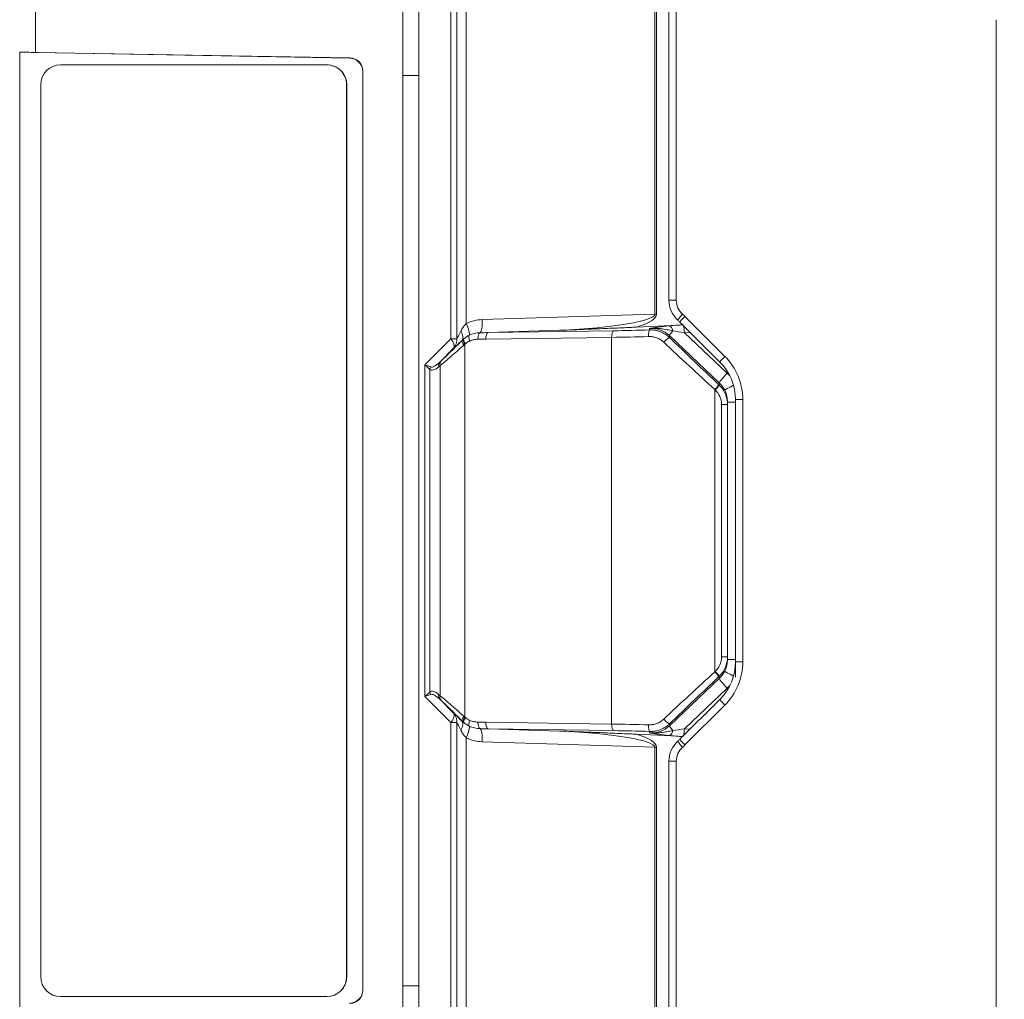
# Model space of a CAD drawing. Header units: millimetres. Extents: x 4 to 836, y 5 to 589.
# Tile 83 of 153: x 494 to 531, y 466 to 503. Entities that reach past the tile are written whole.
import ezdxf

# ---------------------------------------------------------------- set-up
doc = ezdxf.new("R2010")
doc.units = ezdxf.units.MM
doc.layers.add('1', color=7, linetype='Continuous', true_color=0xffffff)
doc.styles.add('ideas_simplex', font='simplex.shx')
doc.dimstyles.get("Standard").update_dxf_attribs({"dimtxt": 0.18, "dimasz": 0.18, "dimexe": 0.18, "dimexo": 0.0625, "dimgap": 0.09, "dimtad": 0, "dimtih": 1, "dimtoh": 1, "dimdec": 4, "dimzin": 0, "dimdsep": 46, "dimtxsty": 'Standard', "dimcen": 0.09, "dimadec": 0, "dimazin": 0, "dimtfac": 1, "dimtdec": 4, "dimtofl": 0, "dimtmove": 0, "dimatfit": 3, "dimfxl": 1, "dimtolj": 1, "dimtzin": 0, "dimarcsym": 0})

# ---------------------------------------------------------------- blocks, each defined once
blk = doc.blocks.new('_U0')
at = {"layer": '1', "color": 152, "lineweight": 13}
for p, q in [((527.858102, 507.935392), (574.028963, 507.935392)), ((527.858102, 458.935392), (574.028963, 458.935392))]:
    blk.add_line(p, q, dxfattribs=at)
at = {"layer": '1', "color": 27, "lineweight": 13}
blk.add_line((572.028963, 507.935392), (572.028963, 458.935392), dxfattribs=at)
at = {"layer": '1', "color": 87, "lineweight": 25}
for p, q in [((570.528963, 490.537892), (564.903963, 490.537892)), ((564.903963, 490.537892), (564.903963, 489.037892)), ((570.528963, 489.037892), (570.528963, 490.537892)), ((564.903963, 477.832892), (564.903963, 476.332892)), ((570.528963, 476.332892), (570.528963, 477.832892)), ((564.903963, 476.332892), (570.528963, 476.332892))]:
    blk.add_line(p, q, dxfattribs=at)
at = {"layer": '1', "color": 27, "lineweight": 18}
for points in [[(572.028963, 507.935392), (572.557944, 504.935394), (571.499982, 504.93539)], [(572.028963, 458.935392), (571.499982, 461.93539), (572.557944, 461.935394)]]:
    blk.add_solid(points, dxfattribs=at)
at = {"layer": '1', "color": 87, "linetype": 'Continuous', "lineweight": 25, "char_height": 3, "attachment_point": 7, "rotation": 90, "line_spacing_factor": 1.204819, "style": 'ideas_simplex'}
for s, insert in [('\\W1.2097;1.93', (570.375463, 477.780392)), ('\\W1.0938;49', (563.062963, 480.750392))]:
    blk.add_mtext(s, dxfattribs=dict(at, insert=insert))

msp = doc.modelspace()

# ---------------------------------------------------------------- linework, layer by layer
at = {"layer": '1', "color": 143, "linetype": 'Continuous', "lineweight": 18}
for p, q in [((518.558, 492.093), (518.558, 532.147)), ((509.158, 507.768), (509.158, 459.103)), ((518.906, 491.159), (517.336, 491.081)), ((520.472, 489.771), (518.972, 491.271)), ((521.058, 478.514), (521.058, 488.357)), ((520.758, 488.269), (520.758, 488.18)), ((520.758, 488.18), (520.758, 478.691)), ((520.758, 478.691), (520.758, 478.602)), ((521.058, 478.514), (521.058, 477.936)), ((518.972, 475.6), (520.472, 477.1)), ((517.336, 475.79), (518.906, 475.712)), ((518.558, 434.724), (518.558, 474.778))]:
    msp.add_line(p, q, dxfattribs=at)
at = {"layer": '1', "color": 143, "linetype": 'Continuous', "lineweight": 13}
for p, q in [((518.834, 532.147), (518.834, 492.093)), ((518.029, 491.57), (518.029, 522.813)), ((518.088, 522.813), (518.088, 491.57)), ((510.361, 490.643), (510.361, 507.979)), ((510.585, 507.979), (510.585, 490.643)), ((510.942, 503.935), (510.942, 491.215)), ((518.558, 492.093), (518.834, 492.093)), ((511.543, 491.364), (518.029, 491.57)), ((518.088, 491.57), (518.029, 491.57)), ((519.16, 491.483), (520.66, 489.983)), ((514.449, 490.962), (511.762, 490.877)), ((511.762, 490.877), (516.487, 490.946)), ((517.832, 490.978), (517.832, 491.031)), ((509.388, 489.663), (510.361, 490.643)), ((510.361, 490.643), (510.585, 490.643)), ((510.78, 490.58), (510.78, 490.585)), ((516.4, 490.697), (511.676, 490.628)), ((516.4, 476.174), (516.4, 490.697)), ((520.446, 488.994), (518.573, 490.764)), ((518.573, 490.764), (518.573, 490.695)), ((519.357, 490.886), (519.141, 490.873)), ((519.141, 490.873), (520.747, 489.355)), ((510.474, 490.3), (509.945, 489.767)), ((510.894, 490.44), (510.894, 476.431)), ((509.945, 489.767), (509.994, 489.811)), ((509.388, 477.208), (509.388, 489.663)), ((509.571, 489.492), (509.571, 477.378)), ((509.958, 489.64), (509.91, 489.596)), ((509.958, 477.231), (509.958, 489.64)), ((520.296, 488.724), (520.283, 488.737)), ((520.283, 488.737), (520.283, 478.134)), ((520.433, 488.918), (520.446, 488.905)), ((520.446, 488.905), (520.446, 488.994)), ((521.058, 488.357), (521.334, 488.357)), ((521.334, 488.357), (521.334, 478.514)), ((520.758, 488.18), (520.53, 488.18)), ((520.53, 478.691), (520.53, 488.18)), ((520.758, 488.269), (521.058, 488.269)), ((520.758, 478.691), (520.53, 478.691)), ((520.758, 478.602), (521.058, 478.602)), ((521.058, 478.514), (521.334, 478.514)), ((520.283, 478.134), (520.296, 478.146)), ((518.573, 476.107), (520.446, 477.877)), ((520.446, 477.966), (520.433, 477.953)), ((520.446, 477.877), (520.446, 477.966)), ((509.91, 477.275), (509.958, 477.231)), ((520.747, 477.516), (519.141, 475.998)), ((510.361, 476.228), (509.388, 477.208)), ((509.994, 477.06), (509.945, 477.103)), ((509.945, 477.103), (510.474, 476.571)), ((520.66, 476.887), (519.16, 475.387)), ((510.361, 458.892), (510.361, 476.228)), ((510.585, 476.228), (510.361, 476.228)), ((510.585, 476.228), (510.585, 458.892)), ((510.78, 476.286), (510.78, 476.29)), ((511.676, 476.243), (516.4, 476.174)), ((518.573, 476.176), (518.573, 476.107)), ((516.487, 475.925), (511.762, 475.994)), ((511.762, 475.994), (514.449, 475.909)), ((517.832, 475.84), (517.832, 475.893)), ((519.141, 475.998), (519.357, 475.985)), ((510.942, 475.656), (510.942, 462.935)), ((518.029, 475.301), (511.543, 475.506)), ((518.088, 475.301), (518.029, 475.301)), ((518.029, 444.058), (518.029, 475.301)), ((518.088, 475.301), (518.088, 444.058)), ((518.558, 474.778), (518.834, 474.778)), ((518.834, 474.778), (518.834, 434.724))]:
    msp.add_line(p, q, dxfattribs=at)
at = {"layer": '1', "color": 252, "linetype": 'Continuous', "lineweight": 13}
for p, q in [((494.756, 507.525), (494.756, 501.4)), ((506.561, 501.187), (506.568, 501.194)), ((507.059, 500.695), (507.052, 500.688)), ((506.452, 500.185), (506.445, 500.185)), ((506.445, 466.685), (506.452, 466.685)), ((507.052, 466.183), (507.059, 466.176))]:
    msp.add_line(p, q, dxfattribs=at)
at = {"layer": '1', "color": 252, "linetype": 'Continuous', "lineweight": 18}
for p, q in [((508.558, 503.935), (508.558, 462.935)), ((494.164, 465.467), (494.164, 501.404)), ((494.164, 501.404), (506.561, 501.187)), ((506.568, 501.194), (494.756, 501.4)), ((495.702, 500.935), (505.696, 500.935)), ((505.696, 500.935), (505.703, 500.935)), ((507.052, 500.688), (507.052, 466.183)), ((507.059, 466.176), (507.059, 500.695)), ((494.952, 466.685), (494.952, 500.185)), ((506.445, 500.185), (506.445, 466.685)), ((506.452, 500.185), (506.452, 466.685)), ((505.696, 465.935), (495.702, 465.935)), ((505.703, 465.935), (505.696, 465.935))]:
    msp.add_line(p, q, dxfattribs=at)
at = {"layer": '1', "color": 251, "linetype": 'Continuous', "lineweight": 13}
for p, q in [((508.558, 500.535), (509.158, 500.535)), ((508.558, 466.335), (509.158, 466.335))]:
    msp.add_line(p, q, dxfattribs=at)
at = {"layer": '1', "color": 143, "linetype": 'Continuous', "lineweight": 18}
for centre, radius, start, end in [((519.558, 492.093), 1, 180, 228.1897), ((519.058, 488.357), 2, 0, 45), ((519.058, 478.514), 2, 315, 0), ((519.558, 474.778), 1, 131.8103, 180)]:
    msp.add_arc(centre, radius, start, end, dxfattribs=at)
at = {"layer": '1', "color": 143, "linetype": 'Continuous', "lineweight": 13}
for centre, radius, start, end in [((519.534, 492.093), 0.7, 180, 228.1897), ((519.034, 488.357), 2.3, 0, 45), ((519.034, 478.514), 2.3, 315, 0), ((519.534, 474.778), 0.7, 131.8103, 180)]:
    msp.add_arc(centre, radius, start, end, dxfattribs=at)
at = {"layer": '1', "color": 252, "linetype": 'Continuous', "lineweight": 18}
for centre, major_axis, ratio, start_param, end_param in [((494.791, 501.365), (1, -0.019), 0.034915, 1.606356, 2.249654), ((495.702, 500.185), (0, -0.75), 0.999391, 3.141593, 4.712389), ((505.696, 500.185), (0, -0.75), 0.999391, 1.570796, 3.141593), ((505.703, 500.185), (0, 0.75), 0.999391, 4.712389, 6.283185), ((506.551, 500.687), (0.428, 0.26), 0.997308, 5.738019, 7.288937), ((506.558, 500.694), (0.428, 0.26), 0.997308, 5.738019, 7.288937), ((495.702, 466.685), (0, -0.75), 0.999391, 4.712389, 6.283185), ((505.696, 466.685), (0, -0.75), 0.999391, 0, 1.570796), ((505.703, 466.685), (0, 0.75), 0.999391, 3.141593, 4.712389), ((506.551, 466.184), (0.428, -0.26), 0.997308, 5.277434, 6.828351), ((506.558, 466.177), (0.428, -0.26), 0.997308, 5.277434, 6.828351)]:
    msp.add_ellipse(centre, major_axis=major_axis, ratio=ratio, start_param=start_param, end_param=end_param, dxfattribs=at)
at = {"layer": '1', "color": 143, "linetype": 'Continuous', "lineweight": 13}
for centre, major_axis, ratio, start_param, end_param in [((511.622, 489.859), (0.967, -1.171), 0.978978, 2.493539, 2.911764), ((511.427, 491.364), (-0.016, 0.5), 0.232679, 3.306695, 4.705021), ((514.075, 491.448), (3.954, 0.125), 0.1264, 4.803113, 6.276929), ((514.065, 491.448), (4.024, 0.127), 0.198733, 5.655354, 6.276936), ((519.091, 491.571), (-0.2, -0.224), 0.060487, 4.766438, 6.283185), ((519.184, 491.483), (-0.212, -0.212), 0.057394, 4.76972, 6.283185), ((517.534, 489.857), (1.673, -1.578), 1, 1.541517, 1.597187), ((511.058, 491.673), (0.499, 1.061), 0.031809, 3.402071, 3.949359), ((510.417, 490.928), (-0.351, 0.356), 0.511095, 3.211449, 4.246087), ((510.825, 491.215), (-0.22, 0.449), 0.210171, 3.290649, 4.609829), ((516.5, 490.697), (0.004, -0.25), 0.398094, 3.236614, 4.706562), ((519.572, 491.73), (7.75, 0.411), 0.087245, 4.298286, 4.481336), ((517.846, 490.729), (0.008, -0.25), 0.224386, 3.231026, 4.705107), ((517.885, 490.025), (0.475, 0.892), 0.986359, 6.018883, 6.830461), ((519.234, 491.109), (1.101, 0.058), 0.063134, 1.870411, 2.219463), ((518.582, 490.831), (0.03, -0.298), 0.480179, 1.900083, 3.042205), ((518.917, 491.125), (0.343, 0.363), 0.063462, 2.159395, 3.078202), ((519.25, 490.811), (0.895, -0.159), 0.046575, 1.701531, 2.230234), ((519.114, 490.873), (0.018, -0.299), 0.086999, 1.565554, 2.605584), ((511.509, 491.491), (1.748, 1.856), 0.04121, 3.62147, 4.238908), ((510.111, 490.643), (-0.355, 0.352), 0.376784, 3.206405, 4.349651), ((510.111, 490.643), (-0.313, 0.39), 0.916657, 3.292269, 4.0792), ((511.421, 491.33), (0.999, 1.061), 0.04121, 3.425919, 3.973207), ((510.961, 490.409), (0.178, -0.175), 0.305839, 3.204648, 4.410639), ((510.994, 490.44), (0.167, -0.186), 0.307223, 3.20861, 4.443053), ((511.505, 489.87), (0.688, -0.747), 0.971887, 3.09783, 3.133338), ((511.014, 490.457), (0.16, -0.192), 0.316211, 3.211007, 4.454552), ((511.173, 490.56), (0.104, -0.227), 0.367125, 3.29832, 4.546024), ((511.479, 490.626), (0, -0.25), 0.39813, 3.316735, 4.712361), ((512.059, 491.387), (3.962, 0.136), 0.189173, 4.533432, 4.608922), ((512.159, 491.387), (4.02, 0.134), 0.124292, 4.533914, 4.609404), ((511.775, 490.628), (0.004, -0.25), 0.398094, 3.236614, 4.706562), ((519.585, 491.481), (8, 0.411), 0.084533, 4.298572, 4.481622), ((518.401, 490.514), (-0.174, -0.18), 0.11053, 3.205246, 4.818771), ((519.758, 490.237), (7.743, -7.405), 0.04578, 4.602726, 4.843412), ((511.691, 491.32), (1.999, 1.856), 0.04117, 3.626983, 4.244421), ((511.406, 489.87), (0.508, -0.573), 0.96263, 3.112051, 3.14756), ((519.585, 490.056), (7.993, -7.405), 0.045692, 4.601273, 4.84196), ((510.175, 489.64), (0.168, -0.185), 0.788819, 3.239359, 4.091744), ((520.684, 489.983), (-0.212, -0.212), 0.057394, 4.76972, 6.283185), ((509.138, 489.663), (0.494, -0.318), 0.24694, 0.681537, 1.205136), ((509.138, 489.663), (0.565, -0.139), 0.112635, 0.616872, 1.14047), ((510.221, 490.971), (0.617, 1.498), 0.284368, 3.061162, 3.680809), ((509.788, 489.492), (-0.155, -0.196), 0.805806, 4.860941, 5.277856), ((510.438, 490.971), (0.838, 1.38), 0.208927, 3.172676, 3.792323), ((510.127, 489.596), (-0.168, 0.185), 0.788819, 0.097766, 0.950151), ((520.791, 489.355), (0.343, 0.363), 0.063462, 1.630692, 3.078202), ((519.715, 488.255), (0.792, 1.285), 0.991498, 5.98295, 6.079833), ((520.261, 488.737), (-0.172, -0.182), 0.063462, 1.630692, 3.078202), ((520.274, 488.724), (-0.172, -0.182), 0.063462, 1.630692, 3.078202), ((519.78, 488.174), (0.396, 0.643), 0.991498, 5.268255, 6.079833), ((519.758, 488.255), (0.475, 0.892), 0.986359, 5.668056, 6.018883), ((521.102, 488.935), (0.448, 0.222), 0.038869, 1.817886, 3.102802), ((519.78, 478.697), (0.396, -0.643), 0.991498, 0.203353, 1.014931), ((519.585, 476.815), (7.993, 7.405), 0.045692, 1.441226, 1.681912), ((520.261, 478.134), (-0.172, 0.182), 0.063462, 3.204983, 4.652494), ((520.274, 478.146), (-0.172, 0.182), 0.063462, 3.204983, 4.652494), ((519.758, 478.616), (0.475, -0.892), 0.986359, 0.264302, 0.615129), ((521.102, 477.936), (0.448, -0.222), 0.038869, 3.180383, 4.465322), ((519.758, 476.634), (7.743, 7.405), 0.04578, 1.439773, 1.680459), ((520.791, 477.516), (0.343, -0.363), 0.063462, 3.204983, 4.652494), ((519.715, 478.616), (0.792, -1.285), 0.991498, 0.203353, 0.300268), ((509.138, 477.208), (0.494, 0.318), 0.24694, 5.07805, 5.601648), ((509.138, 477.208), (0.565, 0.139), 0.112635, 5.142715, 5.666314), ((510.221, 475.899), (0.617, -1.498), 0.284368, 2.602376, 3.222023), ((509.788, 477.378), (-0.155, 0.196), 0.805806, 1.005329, 1.422245), ((510.438, 475.899), (0.838, -1.38), 0.208927, 2.490862, 3.110509), ((510.127, 477.275), (0.168, 0.185), 0.788819, 2.191442, 3.043826), ((510.175, 477.231), (0.168, 0.185), 0.788819, 2.191442, 3.043826), ((511.691, 475.551), (1.999, -1.856), 0.04117, 2.038764, 2.656202), ((511.509, 475.38), (1.748, -1.856), 0.04121, 2.044277, 2.661716), ((520.684, 476.887), (-0.212, 0.212), 0.057394, 0, 1.513466), ((510.111, 476.228), (-0.355, -0.352), 0.376784, 1.933535, 3.07678), ((510.111, 476.228), (-0.313, -0.39), 0.916657, 2.203985, 2.990916), ((511.421, 475.541), (0.999, -1.061), 0.04121, 2.309979, 2.857267), ((511.058, 475.198), (0.499, -1.061), 0.031809, 2.333826, 2.881114), ((510.417, 475.943), (0.351, 0.356), 0.511095, 5.178691, 6.213329), ((510.961, 476.462), (0.178, 0.175), 0.305839, 1.872546, 3.078537), ((510.994, 476.431), (-0.167, -0.186), 0.307223, 4.981725, 6.216168), ((511.505, 477.001), (0.688, 0.747), 0.971888, 3.149848, 3.185356), ((511.014, 476.414), (0.16, 0.192), 0.316211, 1.828633, 3.072179), ((511.406, 477.001), (0.508, 0.573), 0.96263, 3.135626, 3.171134), ((511.173, 476.311), (0.104, 0.227), 0.367125, 1.737161, 2.984865), ((511.479, 476.245), (0, 0.25), 0.39813, 1.570824, 2.966451), ((512.059, 475.483), (3.962, -0.136), 0.189173, 1.674263, 1.749754), ((511.775, 476.243), (0.004, 0.25), 0.398094, 1.576623, 3.046571), ((516.5, 476.174), (0.004, 0.25), 0.398094, 1.576623, 3.046571), ((519.585, 475.389), (8, -0.411), 0.084533, 1.801564, 1.984613), ((517.846, 476.142), (0.008, 0.25), 0.224386, 1.578078, 3.05216), ((518.401, 476.357), (-0.174, 0.18), 0.11053, 1.464415, 3.077939), ((510.825, 475.656), (0.22, 0.449), 0.210171, 4.814949, 6.134129), ((512.159, 475.483), (4.02, -0.134), 0.124292, 1.673781, 1.749271), ((511.427, 475.506), (0.016, 0.5), 0.232679, 4.719757, 6.118083), ((514.075, 475.423), (3.954, -0.125), 0.1264, 0.006256, 1.480072), ((519.572, 475.141), (7.75, -0.411), 0.087245, 1.80185, 1.984899), ((514.065, 475.423), (4.024, -0.127), 0.198733, 0.006249, 0.627831), ((517.885, 476.846), (0.475, -0.892), 0.986359, 5.73591, 6.547488), ((518.582, 476.04), (0.03, 0.298), 0.480179, 3.24098, 4.383103), ((518.917, 475.746), (0.343, -0.363), 0.063462, 3.204983, 4.123791), ((519.25, 476.06), (0.895, 0.159), 0.046575, 4.052952, 4.581655), ((519.114, 475.998), (-0.018, -0.299), 0.086999, 0.535776, 1.576039), ((511.622, 477.012), (0.967, 1.171), 0.978978, 3.371421, 3.789646), ((519.234, 475.761), (1.101, -0.058), 0.063134, 4.063722, 4.412775), ((519.091, 475.3), (-0.2, 0.224), 0.060487, 0, 1.516748), ((519.184, 475.387), (-0.212, 0.212), 0.057394, 0, 1.513466), ((517.534, 477.014), (1.576, -1.676), 1, 6.258239, 6.31391)]:
    msp.add_ellipse(centre, major_axis=major_axis, ratio=ratio, start_param=start_param, end_param=end_param, dxfattribs=at)
at = {"layer": '1', "color": 143, "linetype": 'Continuous', "lineweight": 18}
for centre, major_axis, ratio, start_param, end_param in [((517.558, 489.857), (1.45, -1.377), 1, 1.544936, 1.600607), ((519.758, 488.174), (0.586, 0.815), 0.993973, 5.338347, 6.149925), ((519.758, 478.697), (0.586, -0.815), 0.993973, 0.13326, 0.944839), ((517.558, 477.014), (1.453, 1.374), 1, 4.684733, 4.740403)]:
    msp.add_ellipse(centre, major_axis=major_axis, ratio=ratio, start_param=start_param, end_param=end_param, dxfattribs=at)
for points, degree in [([(530.858, 502.629), (530.858, 464.241)], 1), ([(518.906, 491.159), (518.971, 491.162), (519.037, 491.164), (519.102, 491.166)], 3), ([(519.102, 475.705), (519.037, 475.707), (518.971, 475.709), (518.906, 475.712)], 3)]:
    msp.add_open_spline(points, degree=degree, dxfattribs=at)
at = {"layer": '1', "color": 143, "linetype": 'Continuous', "lineweight": 13}
for points, knots in [([(510.738, 490.928), (510.764, 490.979), (510.793, 491.029), (510.843, 491.102), (510.861, 491.125), (510.899, 491.172), (510.92, 491.194), (510.942, 491.215)], [0, 0, 0, 0, 0.5, 0.5, 0.75, 0.75, 1, 1, 1, 1]), ([(517.832, 491.031), (517.846, 491.033), (517.859, 491.035), (517.885, 491.039), (517.925, 491.046), (517.965, 491.052), (518.048, 491.065), (518.105, 491.073), (518.195, 491.086), (518.225, 491.09), (518.289, 491.098), (518.321, 491.102), (518.388, 491.11), (518.422, 491.114), (518.492, 491.122), (518.529, 491.126), (518.566, 491.13)], [0, 0, 0, 0, 0.0625, 0.0625, 0.125, 0.25, 0.25, 0.5, 0.5, 0.625, 0.625, 0.75, 0.75, 0.875, 0.875, 1, 1, 1, 1]), ([(518.708, 490.941), (518.67, 490.949), (518.632, 490.957), (518.558, 490.972), (518.521, 490.979), (518.412, 491), (518.339, 491.013), (518.194, 491.031), (518.122, 491.037), (517.977, 491.041), (517.905, 491.038), (517.832, 491.031)], [0, 0, 0, 0, 0.125, 0.125, 0.25, 0.25, 0.5, 0.5, 0.75, 0.75, 1, 1, 1, 1]), ([(517.832, 490.978), (517.9, 490.98), (517.968, 490.976), (518.067, 490.96), (518.1, 490.953), (518.149, 490.939), (518.166, 490.934), (518.198, 490.924), (518.214, 490.918), (518.294, 490.888), (518.354, 490.858), (518.426, 490.812), (518.44, 490.803), (518.468, 490.783), (518.482, 490.773), (518.522, 490.741), (518.548, 490.719), (518.573, 490.695)], [0, 0, 0, 0, 0.25, 0.25, 0.375, 0.375, 0.4375, 0.4375, 0.5, 0.5, 0.75, 0.75, 0.8125, 0.8125, 0.875, 0.875, 1, 1, 1, 1]), ([(511.073, 490.56), (511.059, 490.553), (511.045, 490.546), (511.017, 490.531), (510.977, 490.506), (510.939, 490.478), (510.914, 490.457)], [0, 0, 0, 0, 0.25, 0.25, 0.5, 1, 1, 1, 1]), ([(511.057, 490.778), (511.121, 490.808), (511.187, 490.831), (511.288, 490.855), (511.322, 490.861), (511.391, 490.869), (511.427, 490.871), (511.462, 490.872)], [0, 0, 0, 0, 0.5, 0.5, 0.75, 0.75, 1, 1, 1, 1]), ([(511.379, 490.626), (511.353, 490.626), (511.327, 490.624), (511.274, 490.619), (511.248, 490.615), (511.172, 490.598), (511.122, 490.582), (511.073, 490.56)], [0, 0, 0, 0, 0.25, 0.25, 0.5, 0.5, 1, 1, 1, 1]), ([(518.363, 490.514), (518.343, 490.532), (518.323, 490.549), (518.291, 490.574), (518.281, 490.581), (518.259, 490.596), (518.248, 490.604), (518.192, 490.638), (518.145, 490.661), (518.071, 490.688), (518.046, 490.696), (517.995, 490.709), (517.97, 490.715), (517.893, 490.727), (517.842, 490.731), (517.789, 490.729)], [0, 0, 0, 0, 0.125, 0.125, 0.1875, 0.1875, 0.25, 0.25, 0.5, 0.5, 0.625, 0.625, 0.75, 0.75, 1, 1, 1, 1]), ([(520.758, 488.269), (520.758, 488.307), (520.756, 488.346), (520.749, 488.403), (520.747, 488.422), (520.74, 488.46), (520.736, 488.479), (520.723, 488.535), (520.712, 488.571), (520.686, 488.643), (520.671, 488.679), (520.654, 488.713)], [0, 0, 0, 0, 0.25, 0.25, 0.375, 0.375, 0.5, 0.5, 0.75, 0.75, 1, 1, 1, 1]), ([(520.654, 478.158), (520.671, 478.192), (520.686, 478.228), (520.712, 478.299), (520.723, 478.336), (520.736, 478.392), (520.74, 478.411), (520.747, 478.449), (520.749, 478.468), (520.756, 478.525), (520.758, 478.564), (520.758, 478.602)], [0, 0, 0, 0, 0.25, 0.25, 0.5, 0.5, 0.625, 0.625, 0.75, 0.75, 1, 1, 1, 1]), ([(510.78, 476.286), (510.791, 476.276), (510.802, 476.266), (510.825, 476.246), (510.837, 476.235), (510.85, 476.226)], [0, 0, 0, 0, 0.5, 0.5, 1, 1, 1, 1]), ([(511.057, 476.093), (511.038, 476.102), (511.019, 476.111), (510.983, 476.132), (510.965, 476.142), (510.914, 476.175), (510.881, 476.2), (510.85, 476.226)], [0, 0, 0, 0, 0.25, 0.25, 0.5, 0.5, 1, 1, 1, 1]), ([(510.914, 476.414), (510.939, 476.393), (510.964, 476.374), (511.017, 476.34), (511.044, 476.324), (511.073, 476.311)], [0, 0, 0, 0, 0.5, 0.5, 1, 1, 1, 1]), ([(511.073, 476.311), (511.122, 476.289), (511.172, 476.273), (511.274, 476.251), (511.326, 476.245), (511.379, 476.245)], [0, 0, 0, 0, 0.5, 0.5, 1, 1, 1, 1]), ([(517.789, 476.142), (517.816, 476.141), (517.842, 476.141), (517.881, 476.144), (517.894, 476.145), (517.92, 476.148), (517.933, 476.15), (517.997, 476.16), (518.047, 476.174), (518.108, 476.197), (518.121, 476.201), (518.145, 476.212), (518.157, 476.217), (518.192, 476.235), (518.215, 476.247), (518.282, 476.288), (518.324, 476.32), (518.363, 476.357)], [0, 0, 0, 0, 0.125, 0.125, 0.1875, 0.1875, 0.25, 0.25, 0.5, 0.5, 0.5625, 0.5625, 0.625, 0.625, 0.75, 0.75, 1, 1, 1, 1]), ([(518.573, 476.176), (518.524, 476.128), (518.47, 476.086), (518.384, 476.032), (518.355, 476.015), (518.309, 475.992), (518.293, 475.985), (518.262, 475.971), (518.246, 475.965), (518.167, 475.935), (518.102, 475.917), (518.019, 475.903), (518.002, 475.901), (517.968, 475.897), (517.951, 475.895), (517.9, 475.892), (517.866, 475.892), (517.832, 475.893)], [0, 0, 0, 0, 0.25, 0.25, 0.375, 0.375, 0.4375, 0.4375, 0.5, 0.5, 0.75, 0.75, 0.8125, 0.8125, 0.875, 0.875, 1, 1, 1, 1]), ([(510.942, 475.656), (510.92, 475.677), (510.9, 475.699), (510.862, 475.745), (510.844, 475.769), (510.81, 475.817), (510.794, 475.842), (510.765, 475.892), (510.751, 475.917), (510.738, 475.943)], [0, 0, 0, 0, 0.25, 0.25, 0.5, 0.5, 0.75, 0.75, 1, 1, 1, 1]), ([(511.462, 475.999), (511.392, 476), (511.323, 476.008), (511.221, 476.032), (511.188, 476.041), (511.138, 476.058), (511.122, 476.065), (511.089, 476.078), (511.073, 476.085), (511.057, 476.093)], [0, 0, 0, 0, 0.5, 0.5, 0.75, 0.75, 0.875, 0.875, 1, 1, 1, 1]), ([(517.832, 475.84), (517.85, 475.838), (517.869, 475.837), (517.905, 475.834), (517.923, 475.833), (517.977, 475.831), (518.013, 475.831), (518.122, 475.834), (518.194, 475.84), (518.339, 475.858), (518.411, 475.87), (518.558, 475.898), (518.632, 475.914), (518.708, 475.929)], [0, 0, 0, 0, 0.0625, 0.0625, 0.125, 0.125, 0.25, 0.25, 0.5, 0.5, 0.75, 0.75, 1, 1, 1, 1]), ([(518.566, 475.741), (518.491, 475.749), (518.421, 475.756), (518.321, 475.768), (518.289, 475.773), (518.225, 475.781), (518.194, 475.785), (518.104, 475.798), (518.019, 475.81), (517.925, 475.825), (517.885, 475.832), (517.859, 475.836), (517.846, 475.838), (517.832, 475.84)], [0, 0, 0, 0, 0.25, 0.25, 0.375, 0.375, 0.5, 0.5, 0.75, 0.875, 0.9375, 0.9375, 1, 1, 1, 1])]:
    msp.add_open_spline(points, degree=3, knots=knots, dxfattribs=at)
at = {"layer": '1', "color": 143, "linetype": 'Continuous', "lineweight": 18}
for points, knots in [([(517.336, 491.081), (517.275, 491.078), (517.214, 491.075), (517.093, 491.069), (517.033, 491.067), (516.851, 491.058), (516.731, 491.053), (516.49, 491.043), (516.369, 491.038), (516.129, 491.028), (516.008, 491.023), (515.648, 491.009), (515.408, 490.999), (514.928, 490.98), (514.689, 490.971), (514.449, 490.962)], [0, 0, 0, 0, 0.0625, 0.0625, 0.125, 0.125, 0.25, 0.25, 0.375, 0.375, 0.5, 0.5, 0.75, 0.75, 1, 1, 1, 1]), ([(514.449, 475.909), (514.569, 475.904), (514.689, 475.9), (514.928, 475.89), (515.048, 475.886), (515.408, 475.872), (515.648, 475.862), (516.009, 475.848), (516.129, 475.843), (516.369, 475.833), (516.49, 475.828), (516.731, 475.818), (516.851, 475.812), (517.033, 475.804), (517.093, 475.802), (517.214, 475.796), (517.275, 475.793), (517.336, 475.79)], [0, 0, 0, 0, 0.125, 0.125, 0.25, 0.25, 0.5, 0.5, 0.625, 0.625, 0.75, 0.75, 0.875, 0.875, 0.9375, 0.9375, 1, 1, 1, 1])]:
    msp.add_open_spline(points, degree=3, knots=knots, dxfattribs=at)
at = {"layer": '1', "color": 143, "linetype": 'Continuous', "lineweight": 13}
for points in [[(510.85, 490.645), (510.825, 490.626), (510.802, 490.605), (510.78, 490.585)], [(510.78, 490.58), (510.794, 490.595), (510.808, 490.609), (510.823, 490.622)], [(510.85, 490.645), (510.912, 490.697), (510.981, 490.742), (511.057, 490.778)], [(510.894, 490.44), (510.882, 490.43), (510.869, 490.42), (510.857, 490.409)], [(510.823, 476.249), (510.808, 476.262), (510.794, 476.276), (510.78, 476.29)], [(510.857, 476.462), (510.869, 476.451), (510.882, 476.441), (510.894, 476.431)]]:
    msp.add_open_spline(points, degree=3, dxfattribs=at)

# ---------------------------------------------------------------- dimensions: what is measured, and where the dimension line sits
at = {"layer": '1', "color": 87, "linetype": 'Continuous', "lineweight": 25}
dim = msp.add_linear_dim(base=(572.029, 458.935), p1=(525.358, 507.935), p2=(525.358, 458.935), angle=90, text='<>\\P[\\C87;\\H3.00;\\Fsimplex.shx;1.93\\Fsimplex.shx;\\H3.00;\\C87; ]', dimstyle='Standard', override={"dimtxt": 3, "dimasz": 3, "dimexe": 2, "dimexo": 2.5, "dimgap": 1.5, "dimtad": 1, "dimtih": 0, "dimtoh": 0, "dimdec": 2, "dimlfac": 1, "dimzin": 8, "dimdsep": 44, "dimlunit": 2, "dimtxsty": 'ideas_simplex', "dimsah": 1, "dimse1": 0, "dimse2": 0, "dimsd1": 0, "dimsd2": 0, "dimclrd": 27, "dimclre": 152, "dimclrt": 87, "dimtol": 0, "dimtm": -0.1, "dimtfac": 0.5, "dimtdec": 2, "dimtofl": 1, "dimtmove": 0, "dimtzin": 8, "dimlwd": 13, "dimlwe": 13}, dxfattribs=at)
dim.commit()
dim.dimension.update_dxf_attribs({"geometry": '_U0', "text_midpoint": (572.029, 483.435), "dimtype": 160})

doc.saveas('drawing.dxf')
